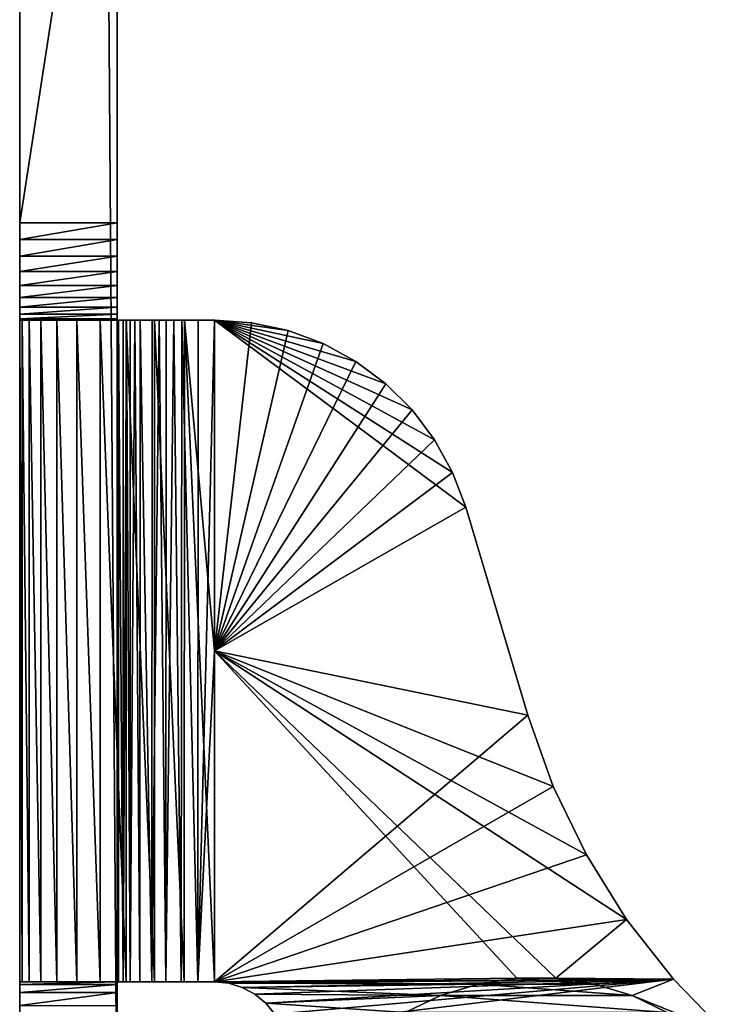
# Model space of a CAD drawing. Header units: inches. Extents: x -9.1 to 9.1, y 0 to 18.8.
# Tile 67 of 256: x -9.118 to -8.444, y 0.57 to 1.51. Entities that reach past the tile are written whole.
import ezdxf

# ---------------------------------------------------------------- set-up
doc = ezdxf.new("R2010")
doc.units = ezdxf.units.IN
doc.header["$LTSCALE"] = 65.185185
doc.header["$MEASUREMENT"] = 0
for name, color, linetype in [('10', 7, 'CONTINUOUS'), ('100', 7, 'CONTINUOUS'), ('112', 7, 'CONTINUOUS'), ('113', 7, 'CONTINUOUS'), ('122', 7, 'CONTINUOUS'), ('123', 7, 'CONTINUOUS'), ('159', 7, 'CONTINUOUS'), ('168', 7, 'CONTINUOUS'), ('21', 7, 'CONTINUOUS'), ('230', 7, 'CONTINUOUS'), ('234', 7, 'CONTINUOUS'), ('5', 7, 'CONTINUOUS'), ('70', 7, 'CONTINUOUS'), ('73', 7, 'CONTINUOUS'), ('76', 7, 'CONTINUOUS'), ('79', 7, 'CONTINUOUS'), ('87', 7, 'CONTINUOUS'), ('88', 7, 'CONTINUOUS'), ('96', 7, 'CONTINUOUS'), ('99', 7, 'CONTINUOUS')]:
    doc.layers.add(name, color=color, linetype=linetype)

msp = doc.modelspace()

# ---------------------------------------------------------------- linework, layer by layer
at = {"layer": '10', "color": 253, "linetype": 'Continuous', "true_color": 0xaab4c3}
for points in [[(-9.025, 0.40102, 5.14901), (-9.025, 13.64163, 0.06642), (-9.025, 0.4123, 6.01013), (-9.025, 0.40102, 5.14901)], [(-9.025, 0.4123, 6.01013), (-9.025, 13.64163, 0.06642), (-9.025, 0.44572, 6.02259), (-9.025, 0.4123, 6.01013)], [(-9.025, 0.44572, 6.02259), (-9.025, 13.64163, 0.06642), (-9.025, 0.47702, 6.03969), (-9.025, 0.44572, 6.02259)], [(-9.025, 0.47702, 6.03969), (-9.025, 13.64163, 0.06642), (-9.025, 0.50558, 6.06106), (-9.025, 0.47702, 6.03969)], [(-9.025, 0.50558, 6.06106), (-9.025, 13.64163, 0.06642), (-9.025, 0.5308, 6.08628), (-9.025, 0.50558, 6.06106)], [(-9.025, 0.5308, 6.08628), (-9.025, 13.64163, 0.06642), (-9.025, 0.55217, 6.11484), (-9.025, 0.5308, 6.08628)], [(-9.025, 0.55217, 6.11484), (-9.025, 13.64163, 0.06642), (-9.025, 0.56927, 6.14614), (-9.025, 0.55217, 6.11484)], [(-9.025, 0.56927, 6.14614), (-9.025, 13.64163, 0.06642), (-9.025, 0.58174, 6.17956), (-9.025, 0.56927, 6.14614)], [(-9.025, 0.58174, 6.17956), (-9.025, 13.64163, 0.06642), (-9.025, 0.58932, 6.21442), (-9.025, 0.58174, 6.17956)], [(-9.025, 0.58932, 6.21442), (-9.025, 13.64163, 0.06642), (-9.025, 0.59186, 6.25), (-9.025, 0.58932, 6.21442)], [(-9.025, 0.59186, 6.25), (-9.025, 13.64163, 0.06642), (-9.025, 0.59186, 6.439), (-9.025, 0.59186, 6.25)], [(-9.025, 0.59186, 6.439), (-9.025, 13.64163, 0.06642), (-9.025, 1.26983, 6.31246), (-9.025, 0.59186, 6.439)], [(-9.025, 1.26983, 6.31246), (-9.025, 13.64163, 0.06642), (-9.025, 1.28452, 6.30561), (-9.025, 1.26983, 6.31246)], [(-9.025, 1.28452, 6.30561), (-9.025, 13.64163, 0.06642), (-9.025, 1.30018, 6.30141), (-9.025, 1.28452, 6.30561)], [(-9.025, 1.30018, 6.30141), (-9.025, 13.64163, 0.06642), (-9.025, 1.31633, 6.3), (-9.025, 1.30018, 6.30141)], [(-9.025, 1.31633, 6.3), (-9.025, 13.64163, 0.06642), (-9.025, 1.92004, 6.3), (-9.025, 1.31633, 6.3)], [(-9.025, 1.25655, 6.32176), (-9.025, 0.59186, 6.439), (-9.025, 1.26983, 6.31246), (-9.025, 1.25655, 6.32176)], [(-9.025, 1.24509, 6.33322), (-9.025, 0.59186, 6.439), (-9.025, 1.25655, 6.32176), (-9.025, 1.24509, 6.33322)], [(-9.025, 1.23579, 6.3465), (-9.025, 0.59186, 6.439), (-9.025, 1.24509, 6.33322), (-9.025, 1.23579, 6.3465)], [(-9.025, 1.22894, 6.36119), (-9.025, 0.59186, 6.439), (-9.025, 1.23579, 6.3465), (-9.025, 1.22894, 6.36119)], [(-9.025, 1.22474, 6.37685), (-9.025, 0.59186, 6.439), (-9.025, 1.22894, 6.36119), (-9.025, 1.22474, 6.37685)], [(-9.025, 1.22333, 6.393), (-9.025, 0.59186, 6.439), (-9.025, 1.22474, 6.37685), (-9.025, 1.22333, 6.393)], [(-9.025, 1.22333, 6.439), (-9.025, 0.59186, 6.439), (-9.025, 1.22333, 6.393), (-9.025, 1.22333, 6.439)]]:
    msp.add_3dface(points, dxfattribs=at)
at = {"layer": '100', "color": 253, "linetype": 'Continuous', "true_color": 0xaab4c3}
for points in [[(-8.69226, 1.04473, 6.625), (-8.63313, 0.84633, 6.625), (-8.69226, 1.04473, 6.532), (-8.69226, 1.04473, 6.625)], [(-8.63313, 0.84633, 6.625), (-8.63313, 0.84633, 6.532), (-8.69226, 1.04473, 6.532), (-8.63313, 0.84633, 6.625)]]:
    msp.add_3dface(points, dxfattribs=at)
at = {"layer": '112', "color": 253, "linetype": 'Continuous', "true_color": 0xaab4c3}
for points in [[(-9.118, 0.59186, 6.439), (-9.025, 0.59186, 6.439), (-9.11571, 0.59186, 6.4681), (-9.118, 0.59186, 6.439)], [(-9.025, 0.59186, 6.439), (-9.1089, 0.59186, 6.49648), (-9.11571, 0.59186, 6.4681), (-9.025, 0.59186, 6.439)], [(-9.025, 0.59186, 6.439), (-9.09773, 0.59186, 6.52344), (-9.1089, 0.59186, 6.49648), (-9.025, 0.59186, 6.439)], [(-9.025, 0.59186, 6.439), (-9.08248, 0.59186, 6.54833), (-9.09773, 0.59186, 6.52344), (-9.025, 0.59186, 6.439)], [(-9.025, 0.59186, 6.439), (-9.06352, 0.59186, 6.57052), (-9.08248, 0.59186, 6.54833), (-9.025, 0.59186, 6.439)], [(-9.025, 0.59186, 6.439), (-9.04133, 0.59186, 6.58948), (-9.06352, 0.59186, 6.57052), (-9.025, 0.59186, 6.439)], [(-9.04133, 0.59186, 6.58948), (-9.025, 0.59186, 6.439), (-9.02359, 0.59186, 6.45515), (-9.04133, 0.59186, 6.58948)], [(-9.01644, 0.59186, 6.60473), (-9.04133, 0.59186, 6.58948), (-9.01939, 0.59186, 6.47081), (-9.01644, 0.59186, 6.60473)], [(-9.04133, 0.59186, 6.58948), (-9.02359, 0.59186, 6.45515), (-9.01939, 0.59186, 6.47081), (-9.04133, 0.59186, 6.58948)], [(-9.01644, 0.59186, 6.60473), (-9.01939, 0.59186, 6.47081), (-9.01254, 0.59186, 6.4855), (-9.01644, 0.59186, 6.60473)], [(-8.98948, 0.59186, 6.6159), (-9.01644, 0.59186, 6.60473), (-8.99178, 0.59186, 6.51024), (-8.98948, 0.59186, 6.6159)], [(-9.01644, 0.59186, 6.60473), (-9.01254, 0.59186, 6.4855), (-9.00324, 0.59186, 6.49878), (-9.01644, 0.59186, 6.60473)], [(-9.01644, 0.59186, 6.60473), (-9.00324, 0.59186, 6.49878), (-8.99178, 0.59186, 6.51024), (-9.01644, 0.59186, 6.60473)], [(-8.98948, 0.59186, 6.6159), (-8.99178, 0.59186, 6.51024), (-8.9785, 0.59186, 6.51954), (-8.98948, 0.59186, 6.6159)], [(-8.9611, 0.59186, 6.62271), (-8.98948, 0.59186, 6.6159), (-8.96381, 0.59186, 6.52639), (-8.9611, 0.59186, 6.62271)], [(-8.98948, 0.59186, 6.6159), (-8.9785, 0.59186, 6.51954), (-8.96381, 0.59186, 6.52639), (-8.98948, 0.59186, 6.6159)], [(-8.9611, 0.59186, 6.62271), (-8.96381, 0.59186, 6.52639), (-8.94815, 0.59186, 6.53059), (-8.9611, 0.59186, 6.62271)], [(-8.932, 0.59186, 6.625), (-8.9611, 0.59186, 6.62271), (-8.932, 0.59186, 6.532), (-8.932, 0.59186, 6.625)], [(-8.932, 0.59186, 6.532), (-8.9611, 0.59186, 6.62271), (-8.94815, 0.59186, 6.53059), (-8.932, 0.59186, 6.532)]]:
    msp.add_3dface(points, dxfattribs=at)
at = {"layer": '113', "color": 253, "linetype": 'Continuous', "true_color": 0xaab4c3}
for points in [[(-9.025, 1.22333, 6.439), (-9.118, 1.22333, 6.439), (-9.0412, 1.22333, 6.58957), (-9.025, 1.22333, 6.439)], [(-9.118, 1.22333, 6.439), (-9.11571, 1.22333, 6.46812), (-9.10888, 1.22333, 6.49653), (-9.118, 1.22333, 6.439)], [(-9.118, 1.22333, 6.439), (-9.10888, 1.22333, 6.49653), (-9.09769, 1.22333, 6.52352), (-9.118, 1.22333, 6.439)], [(-9.118, 1.22333, 6.439), (-9.09769, 1.22333, 6.52352), (-9.08241, 1.22333, 6.54842), (-9.118, 1.22333, 6.439)], [(-9.118, 1.22333, 6.439), (-9.08241, 1.22333, 6.54842), (-9.06342, 1.22333, 6.57062), (-9.118, 1.22333, 6.439)], [(-9.118, 1.22333, 6.439), (-9.06342, 1.22333, 6.57062), (-9.0412, 1.22333, 6.58957), (-9.118, 1.22333, 6.439)], [(-9.025, 1.22333, 6.439), (-9.0412, 1.22333, 6.58957), (-9.02464, 1.22333, 6.44713), (-9.025, 1.22333, 6.439)], [(-9.0412, 1.22333, 6.58957), (-9.01627, 1.22333, 6.60481), (-9.02464, 1.22333, 6.44713), (-9.0412, 1.22333, 6.58957)], [(-9.01627, 1.22333, 6.60481), (-9.02357, 1.22333, 6.45522), (-9.02464, 1.22333, 6.44713), (-9.01627, 1.22333, 6.60481)], [(-9.01627, 1.22333, 6.60481), (-9.01935, 1.22333, 6.47093), (-9.02357, 1.22333, 6.45522), (-9.01627, 1.22333, 6.60481)], [(-9.01627, 1.22333, 6.60481), (-9.01621, 1.22333, 6.47846), (-9.01935, 1.22333, 6.47093), (-9.01627, 1.22333, 6.60481)], [(-9.01627, 1.22333, 6.60481), (-8.98927, 1.22333, 6.61596), (-9.01621, 1.22333, 6.47846), (-9.01627, 1.22333, 6.60481)], [(-8.98927, 1.22333, 6.61596), (-9.01244, 1.22333, 6.48568), (-9.01621, 1.22333, 6.47846), (-8.98927, 1.22333, 6.61596)], [(-8.98927, 1.22333, 6.61596), (-9.00805, 1.22333, 6.49254), (-9.01244, 1.22333, 6.48568), (-8.98927, 1.22333, 6.61596)], [(-8.98927, 1.22333, 6.61596), (-9.00306, 1.22333, 6.49899), (-9.00805, 1.22333, 6.49254), (-8.98927, 1.22333, 6.61596)], [(-8.98927, 1.22333, 6.61596), (-8.99152, 1.22333, 6.51046), (-9.00306, 1.22333, 6.49899), (-8.98927, 1.22333, 6.61596)], [(-8.98927, 1.22333, 6.61596), (-8.98503, 1.22333, 6.5154), (-8.99152, 1.22333, 6.51046), (-8.98927, 1.22333, 6.61596)], [(-8.98927, 1.22333, 6.61596), (-8.96085, 1.22333, 6.62275), (-8.98503, 1.22333, 6.5154), (-8.98927, 1.22333, 6.61596)], [(-8.96085, 1.22333, 6.62275), (-8.97814, 1.22333, 6.51974), (-8.98503, 1.22333, 6.5154), (-8.96085, 1.22333, 6.62275)], [(-8.96085, 1.22333, 6.62275), (-8.97089, 1.22333, 6.52348), (-8.97814, 1.22333, 6.51974), (-8.96085, 1.22333, 6.62275)], [(-8.96085, 1.22333, 6.62275), (-8.96333, 1.22333, 6.52656), (-8.97089, 1.22333, 6.52348), (-8.96085, 1.22333, 6.62275)], [(-8.96085, 1.22333, 6.62275), (-8.94771, 1.22333, 6.53066), (-8.96333, 1.22333, 6.52656), (-8.96085, 1.22333, 6.62275)], [(-8.96085, 1.22333, 6.62275), (-8.932, 1.22335, 6.625), (-8.94771, 1.22333, 6.53066), (-8.96085, 1.22333, 6.62275)], [(-8.94771, 1.22333, 6.53066), (-8.932, 1.22335, 6.625), (-8.93184, 1.22333, 6.5785), (-8.94771, 1.22333, 6.53066)], [(-8.932, 1.22335, 6.532), (-8.94771, 1.22333, 6.53066), (-8.93184, 1.22333, 6.5785), (-8.932, 1.22335, 6.532)]]:
    msp.add_3dface(points, dxfattribs=at)
at = {"layer": '122', "color": 253, "linetype": 'Continuous', "true_color": 0xaab4c3}
for points in [[(-8.932, 1.22335, 6.625), (-8.89664, 1.22084, 6.625), (-8.93184, 1.22333, 6.5785), (-8.932, 1.22335, 6.625)], [(-8.932, 1.22335, 6.532), (-8.89664, 1.22084, 6.625), (-8.89664, 1.22084, 6.532), (-8.932, 1.22335, 6.532)], [(-8.89664, 1.22084, 6.625), (-8.932, 1.22335, 6.532), (-8.93184, 1.22333, 6.5785), (-8.89664, 1.22084, 6.625)], [(-8.89664, 1.22084, 6.625), (-8.86186, 1.21333, 6.625), (-8.89664, 1.22084, 6.532), (-8.89664, 1.22084, 6.625)], [(-8.86186, 1.21333, 6.625), (-8.86186, 1.21333, 6.532), (-8.89664, 1.22084, 6.532), (-8.86186, 1.21333, 6.625)], [(-8.86186, 1.21333, 6.625), (-8.82848, 1.20096, 6.625), (-8.86186, 1.21333, 6.532), (-8.86186, 1.21333, 6.625)], [(-8.82848, 1.20096, 6.625), (-8.82848, 1.20096, 6.532), (-8.86186, 1.21333, 6.532), (-8.82848, 1.20096, 6.625)], [(-8.82848, 1.20096, 6.625), (-8.79721, 1.18398, 6.625), (-8.82848, 1.20096, 6.532), (-8.82848, 1.20096, 6.625)], [(-8.79721, 1.18398, 6.625), (-8.79721, 1.18398, 6.532), (-8.82848, 1.20096, 6.532), (-8.79721, 1.18398, 6.625)], [(-8.79721, 1.18398, 6.625), (-8.76866, 1.16273, 6.625), (-8.79721, 1.18398, 6.532), (-8.79721, 1.18398, 6.625)], [(-8.76866, 1.16273, 6.625), (-8.76866, 1.16273, 6.532), (-8.79721, 1.18398, 6.532), (-8.76866, 1.16273, 6.625)], [(-8.76866, 1.16273, 6.625), (-8.74342, 1.13764, 6.625), (-8.76866, 1.16273, 6.532), (-8.76866, 1.16273, 6.625)], [(-8.74342, 1.13764, 6.625), (-8.74342, 1.13764, 6.532), (-8.76866, 1.16273, 6.532), (-8.74342, 1.13764, 6.625)], [(-8.74342, 1.13764, 6.625), (-8.722, 1.10921, 6.625), (-8.74342, 1.13764, 6.532), (-8.74342, 1.13764, 6.625)], [(-8.722, 1.10921, 6.625), (-8.722, 1.10921, 6.532), (-8.74342, 1.13764, 6.532), (-8.722, 1.10921, 6.625)], [(-8.722, 1.10921, 6.625), (-8.70483, 1.07803, 6.625), (-8.722, 1.10921, 6.532), (-8.722, 1.10921, 6.625)], [(-8.70483, 1.07803, 6.625), (-8.70483, 1.07803, 6.532), (-8.722, 1.10921, 6.532), (-8.70483, 1.07803, 6.625)], [(-8.70483, 1.07803, 6.625), (-8.69226, 1.04473, 6.625), (-8.70483, 1.07803, 6.532), (-8.70483, 1.07803, 6.625)], [(-8.69226, 1.04473, 6.625), (-8.69226, 1.04473, 6.532), (-8.70483, 1.07803, 6.532), (-8.69226, 1.04473, 6.625)]]:
    msp.add_3dface(points, dxfattribs=at)
at = {"layer": '123', "color": 253, "linetype": 'Continuous', "true_color": 0xaab4c3}
for points in [[(-9.118, 0.59186, 6.25), (-9.118, 0.58932, 6.21442), (-9.025, 0.59186, 6.25), (-9.118, 0.59186, 6.25)], [(-9.118, 0.58932, 6.21442), (-9.025, 0.58932, 6.21442), (-9.025, 0.59186, 6.25), (-9.118, 0.58932, 6.21442)], [(-9.118, 0.58932, 6.21442), (-9.118, 0.58174, 6.17956), (-9.025, 0.58932, 6.21442), (-9.118, 0.58932, 6.21442)], [(-9.118, 0.58174, 6.17956), (-9.025, 0.58174, 6.17956), (-9.025, 0.58932, 6.21442), (-9.118, 0.58174, 6.17956)], [(-9.118, 0.58174, 6.17956), (-9.118, 0.56927, 6.14614), (-9.025, 0.58174, 6.17956), (-9.118, 0.58174, 6.17956)], [(-9.118, 0.56927, 6.14614), (-9.025, 0.56927, 6.14614), (-9.025, 0.58174, 6.17956), (-9.118, 0.56927, 6.14614)]]:
    msp.add_3dface(points, dxfattribs=at)
at = {"layer": '159', "color": 253, "linetype": 'Continuous', "true_color": 0xaab4c3}
for points in [[(-9.118, 1.92004, 6.3), (-9.118, 1.31633, 6.3), (-9.025, 1.92004, 6.3), (-9.118, 1.92004, 6.3)], [(-9.118, 1.31633, 6.3), (-9.025, 1.31633, 6.3), (-9.025, 1.92004, 6.3), (-9.118, 1.31633, 6.3)]]:
    msp.add_3dface(points, dxfattribs=at)
at = {"layer": '168', "color": 253, "linetype": 'Continuous', "true_color": 0xaab4c3}
for points in [[(-9.118, 1.31633, 6.3), (-9.118, 1.30018, 6.30141), (-9.025, 1.31633, 6.3), (-9.118, 1.31633, 6.3)], [(-9.118, 1.30018, 6.30141), (-9.025, 1.30018, 6.30141), (-9.025, 1.31633, 6.3), (-9.118, 1.30018, 6.30141)], [(-9.118, 1.30018, 6.30141), (-9.118, 1.28452, 6.30561), (-9.025, 1.30018, 6.30141), (-9.118, 1.30018, 6.30141)], [(-9.118, 1.28452, 6.30561), (-9.025, 1.28452, 6.30561), (-9.025, 1.30018, 6.30141), (-9.118, 1.28452, 6.30561)], [(-9.118, 1.28452, 6.30561), (-9.118, 1.26983, 6.31246), (-9.025, 1.28452, 6.30561), (-9.118, 1.28452, 6.30561)], [(-9.118, 1.26983, 6.31246), (-9.025, 1.26983, 6.31246), (-9.025, 1.28452, 6.30561), (-9.118, 1.26983, 6.31246)], [(-9.118, 1.26983, 6.31246), (-9.118, 1.25655, 6.32176), (-9.025, 1.26983, 6.31246), (-9.118, 1.26983, 6.31246)], [(-9.118, 1.25655, 6.32176), (-9.025, 1.25655, 6.32176), (-9.025, 1.26983, 6.31246), (-9.118, 1.25655, 6.32176)], [(-9.118, 1.25655, 6.32176), (-9.118, 1.24509, 6.33322), (-9.025, 1.25655, 6.32176), (-9.118, 1.25655, 6.32176)], [(-9.118, 1.24509, 6.33322), (-9.025, 1.24509, 6.33322), (-9.025, 1.25655, 6.32176), (-9.118, 1.24509, 6.33322)], [(-9.118, 1.24509, 6.33322), (-9.118, 1.23579, 6.3465), (-9.025, 1.24509, 6.33322), (-9.118, 1.24509, 6.33322)], [(-9.118, 1.23579, 6.3465), (-9.025, 1.23579, 6.3465), (-9.025, 1.24509, 6.33322), (-9.118, 1.23579, 6.3465)], [(-9.118, 1.23579, 6.3465), (-9.118, 1.22894, 6.36119), (-9.025, 1.23579, 6.3465), (-9.118, 1.23579, 6.3465)], [(-9.118, 1.22894, 6.36119), (-9.025, 1.22894, 6.36119), (-9.025, 1.23579, 6.3465), (-9.118, 1.22894, 6.36119)], [(-9.118, 1.22894, 6.36119), (-9.118, 1.22474, 6.37685), (-9.025, 1.22894, 6.36119), (-9.118, 1.22894, 6.36119)], [(-9.118, 1.22474, 6.37685), (-9.025, 1.22474, 6.37685), (-9.025, 1.22894, 6.36119), (-9.118, 1.22474, 6.37685)], [(-9.118, 1.22474, 6.37685), (-9.118, 1.22333, 6.393), (-9.025, 1.22474, 6.37685), (-9.118, 1.22474, 6.37685)], [(-9.118, 1.22333, 6.393), (-9.025, 1.22333, 6.393), (-9.025, 1.22474, 6.37685), (-9.118, 1.22333, 6.393)]]:
    msp.add_3dface(points, dxfattribs=at)
at = {"layer": '21', "color": 253, "linetype": 'Continuous', "true_color": 0xaab4c3}
for points in [[(-9.118, 0.40102, 5.14901), (-9.118, 13.64163, 0.06642), (-9.025, 0.40102, 5.14901), (-9.118, 0.40102, 5.14901)], [(-9.118, 13.64163, 0.06642), (-9.025, 13.64163, 0.06642), (-9.025, 0.40102, 5.14901), (-9.118, 13.64163, 0.06642)]]:
    msp.add_3dface(points, dxfattribs=at)
at = {"layer": '230', "color": 252, "linetype": 'Continuous', "true_color": 0x969696}
for points in [[(-8.64368, 0.5953, 6.407), (-8.56937, 0.58973, 6.407), (-8.68063, 0.58973, 6.407), (-8.64368, 0.5953, 6.407)], [(-8.60632, 0.5953, 6.407), (-8.56937, 0.58973, 6.407), (-8.64368, 0.5953, 6.407), (-8.60632, 0.5953, 6.407)], [(-8.68063, 0.58973, 6.407), (-8.53366, 0.57872, 6.407), (-8.71634, 0.57872, 6.407), (-8.68063, 0.58973, 6.407)], [(-8.56937, 0.58973, 6.407), (-8.53366, 0.57872, 6.407), (-8.68063, 0.58973, 6.407), (-8.56937, 0.58973, 6.407)], [(-8.71634, 0.57872, 6.407), (-8.5, 0.56251, 6.407), (-8.75, 0.56251, 6.407), (-8.71634, 0.57872, 6.407)], [(-8.53366, 0.57872, 6.407), (-8.5, 0.56251, 6.407), (-8.71634, 0.57872, 6.407), (-8.53366, 0.57872, 6.407)]]:
    msp.add_3dface(points, dxfattribs=at)
at = {"layer": '234', "color": 252, "linetype": 'Continuous', "true_color": 0x969696}
for points in [[(-8.68063, 0.58973, 6.532), (-8.64368, 0.5953, 6.532), (-8.68063, 0.58973, 6.407), (-8.68063, 0.58973, 6.532)], [(-8.64368, 0.5953, 6.532), (-8.64368, 0.5953, 6.407), (-8.68063, 0.58973, 6.407), (-8.64368, 0.5953, 6.532)], [(-8.64368, 0.5953, 6.532), (-8.60632, 0.5953, 6.532), (-8.64368, 0.5953, 6.407), (-8.64368, 0.5953, 6.532)], [(-8.60632, 0.5953, 6.532), (-8.60632, 0.5953, 6.407), (-8.64368, 0.5953, 6.407), (-8.60632, 0.5953, 6.532)], [(-8.60632, 0.5953, 6.532), (-8.56937, 0.58973, 6.532), (-8.60632, 0.5953, 6.407), (-8.60632, 0.5953, 6.532)], [(-8.56937, 0.58973, 6.532), (-8.56937, 0.58973, 6.407), (-8.60632, 0.5953, 6.407), (-8.56937, 0.58973, 6.532)], [(-8.71633, 0.57872, 6.532), (-8.68063, 0.58973, 6.407), (-8.71634, 0.57872, 6.407), (-8.71633, 0.57872, 6.532)], [(-8.71633, 0.57872, 6.532), (-8.68063, 0.58973, 6.532), (-8.68063, 0.58973, 6.407), (-8.71633, 0.57872, 6.532)], [(-8.56937, 0.58973, 6.532), (-8.53367, 0.57872, 6.532), (-8.56937, 0.58973, 6.407), (-8.56937, 0.58973, 6.532)], [(-8.53367, 0.57872, 6.532), (-8.53366, 0.57872, 6.407), (-8.56937, 0.58973, 6.407), (-8.53367, 0.57872, 6.532)], [(-8.75, 0.56251, 6.532), (-8.71633, 0.57872, 6.532), (-8.71634, 0.57872, 6.407), (-8.75, 0.56251, 6.532)], [(-8.75, 0.56251, 6.532), (-8.71634, 0.57872, 6.407), (-8.75, 0.56251, 6.407), (-8.75, 0.56251, 6.532)], [(-8.53367, 0.57872, 6.532), (-8.5, 0.56251, 6.532), (-8.53366, 0.57872, 6.407), (-8.53367, 0.57872, 6.532)], [(-8.5, 0.56251, 6.532), (-8.5, 0.56251, 6.407), (-8.53366, 0.57872, 6.407), (-8.5, 0.56251, 6.532)]]:
    msp.add_3dface(points, dxfattribs=at)
at = {"layer": '5', "color": 253, "linetype": 'Continuous', "true_color": 0xaab4c3}
for points in [[(-9.118, 0.40102, 5.14901), (-9.118, 12.08755, 6.12979), (-9.118, 13.64163, 0.06642), (-9.118, 0.40102, 5.14901)], [(-9.118, 11.9593, 6.12511), (-9.118, 12.08755, 6.12979), (-9.118, 0.40102, 5.14901), (-9.118, 11.9593, 6.12511)], [(-9.118, 11.83121, 6.13309), (-9.118, 11.9593, 6.12511), (-9.118, 0.40102, 5.14901), (-9.118, 11.83121, 6.13309)], [(-9.118, 11.70453, 6.15366), (-9.118, 11.83121, 6.13309), (-9.118, 0.40102, 5.14901), (-9.118, 11.70453, 6.15366)], [(-9.118, 11.5805, 6.18662), (-9.118, 11.70453, 6.15366), (-9.118, 0.40102, 5.14901), (-9.118, 11.5805, 6.18662)], [(-9.118, 11.46032, 6.23165), (-9.118, 11.5805, 6.18662), (-9.118, 0.40102, 5.14901), (-9.118, 11.46032, 6.23165)], [(-9.118, 11.34517, 6.28832), (-9.118, 11.46032, 6.23165), (-9.118, 0.40102, 5.14901), (-9.118, 11.34517, 6.28832)], [(-9.118, 11.33086, 6.29475), (-9.118, 11.34517, 6.28832), (-9.118, 0.40102, 5.14901), (-9.118, 11.33086, 6.29475)], [(-9.118, 11.31567, 6.29868), (-9.118, 11.33086, 6.29475), (-9.118, 0.40102, 5.14901), (-9.118, 11.31567, 6.29868)], [(-9.118, 11.30004, 6.3), (-9.118, 11.31567, 6.29868), (-9.118, 0.40102, 5.14901), (-9.118, 11.30004, 6.3)], [(-9.118, 10.92564, 6.3), (-9.118, 11.30004, 6.3), (-9.118, 0.40102, 5.14901), (-9.118, 10.92564, 6.3)], [(-9.118, 10.90949, 6.30141), (-9.118, 10.92564, 6.3), (-9.118, 0.40102, 5.14901), (-9.118, 10.90949, 6.30141)], [(-9.118, 10.89383, 6.30561), (-9.118, 10.90949, 6.30141), (-9.118, 0.40102, 5.14901), (-9.118, 10.89383, 6.30561)], [(-9.118, 10.87914, 6.31246), (-9.118, 10.89383, 6.30561), (-9.118, 0.40102, 5.14901), (-9.118, 10.87914, 6.31246)], [(-9.118, 10.86586, 6.32176), (-9.118, 10.87914, 6.31246), (-9.118, 0.40102, 5.14901), (-9.118, 10.86586, 6.32176)], [(-9.118, 10.8544, 6.33322), (-9.118, 10.86586, 6.32176), (-9.118, 0.40102, 5.14901), (-9.118, 10.8544, 6.33322)], [(-9.118, 10.8451, 6.3465), (-9.118, 10.8544, 6.33322), (-9.118, 0.40102, 5.14901), (-9.118, 10.8451, 6.3465)], [(-9.118, 10.83825, 6.36119), (-9.118, 10.8451, 6.3465), (-9.118, 0.40102, 5.14901), (-9.118, 10.83825, 6.36119)], [(-9.118, 10.83405, 6.37685), (-9.118, 10.83825, 6.36119), (-9.118, 0.40102, 5.14901), (-9.118, 10.83405, 6.37685)], [(-9.118, 10.83264, 6.393), (-9.118, 10.83405, 6.37685), (-9.118, 0.40102, 5.14901), (-9.118, 10.83264, 6.393)], [(-9.118, 10.83264, 6.439), (-9.118, 10.83264, 6.393), (-9.118, 0.40102, 5.14901), (-9.118, 10.83264, 6.439)], [(-9.118, 6.74079, 6.13309), (-9.118, 10.83264, 6.439), (-9.118, 0.40102, 5.14901), (-9.118, 6.74079, 6.13309)], [(-9.118, 6.6127, 6.12511), (-9.118, 6.74079, 6.13309), (-9.118, 0.40102, 5.14901), (-9.118, 6.6127, 6.12511)], [(-9.118, 6.48445, 6.12979), (-9.118, 6.6127, 6.12511), (-9.118, 0.40102, 5.14901), (-9.118, 6.48445, 6.12979)], [(-9.118, 6.35729, 6.14711), (-9.118, 6.48445, 6.12979), (-9.118, 0.40102, 5.14901), (-9.118, 6.35729, 6.14711)], [(-9.118, 6.23245, 6.17687), (-9.118, 6.35729, 6.14711), (-9.118, 0.40102, 5.14901), (-9.118, 6.23245, 6.17687)], [(-9.118, 6.11116, 6.2188), (-9.118, 6.23245, 6.17687), (-9.118, 0.40102, 5.14901), (-9.118, 6.11116, 6.2188)], [(-9.118, 5.99459, 6.27248), (-9.118, 6.11116, 6.2188), (-9.118, 0.40102, 5.14901), (-9.118, 5.99459, 6.27248)], [(-9.118, 5.88388, 6.3374), (-9.118, 5.99459, 6.27248), (-9.118, 0.40102, 5.14901), (-9.118, 5.88388, 6.3374)], [(-9.118, 5.78011, 6.41291), (-9.118, 5.88388, 6.3374), (-9.118, 0.40102, 5.14901), (-9.118, 5.78011, 6.41291)], [(-9.118, 5.68429, 6.4983), (-9.118, 5.78011, 6.41291), (-9.118, 0.40102, 5.14901), (-9.118, 5.68429, 6.4983)], [(-9.118, 5.67025, 6.50964), (-9.118, 5.68429, 6.4983), (-9.118, 0.40102, 5.14901), (-9.118, 5.67025, 6.50964)], [(-9.118, 5.6543, 6.51807), (-9.118, 5.67025, 6.50964), (-9.118, 0.40102, 5.14901), (-9.118, 5.6543, 6.51807)], [(-9.118, 5.63703, 6.52325), (-9.118, 5.6543, 6.51807), (-9.118, 0.40102, 5.14901), (-9.118, 5.63703, 6.52325)], [(-9.118, 5.61907, 6.525), (-9.118, 5.63703, 6.52325), (-9.118, 0.40102, 5.14901), (-9.118, 5.61907, 6.525)], [(-9.118, 3.08084, 6.2188), (-9.118, 5.61907, 6.525), (-9.118, 0.40102, 5.14901), (-9.118, 3.08084, 6.2188)], [(-9.118, 2.95955, 6.17687), (-9.118, 3.08084, 6.2188), (-9.118, 0.40102, 5.14901), (-9.118, 2.95955, 6.17687)], [(-9.118, 2.83471, 6.14711), (-9.118, 2.95955, 6.17687), (-9.118, 0.40102, 5.14901), (-9.118, 2.83471, 6.14711)], [(-9.118, 2.70755, 6.12979), (-9.118, 2.83471, 6.14711), (-9.118, 0.40102, 5.14901), (-9.118, 2.70755, 6.12979)], [(-9.118, 2.5793, 6.12511), (-9.118, 2.70755, 6.12979), (-9.118, 0.40102, 5.14901), (-9.118, 2.5793, 6.12511)], [(-9.118, 2.45121, 6.13309), (-9.118, 2.5793, 6.12511), (-9.118, 0.40102, 5.14901), (-9.118, 2.45121, 6.13309)], [(-9.118, 2.32453, 6.15366), (-9.118, 2.45121, 6.13309), (-9.118, 0.40102, 5.14901), (-9.118, 2.32453, 6.15366)], [(-9.118, 2.2005, 6.18662), (-9.118, 2.32453, 6.15366), (-9.118, 0.40102, 5.14901), (-9.118, 2.2005, 6.18662)], [(-9.118, 2.08032, 6.23165), (-9.118, 2.2005, 6.18662), (-9.118, 0.40102, 5.14901), (-9.118, 2.08032, 6.23165)], [(-9.118, 1.96517, 6.28832), (-9.118, 2.08032, 6.23165), (-9.118, 0.40102, 5.14901), (-9.118, 1.96517, 6.28832)], [(-9.118, 1.95086, 6.29475), (-9.118, 1.96517, 6.28832), (-9.118, 0.40102, 5.14901), (-9.118, 1.95086, 6.29475)], [(-9.118, 1.93567, 6.29868), (-9.118, 1.95086, 6.29475), (-9.118, 0.40102, 5.14901), (-9.118, 1.93567, 6.29868)], [(-9.118, 1.92004, 6.3), (-9.118, 1.93567, 6.29868), (-9.118, 0.40102, 5.14901), (-9.118, 1.92004, 6.3)], [(-9.118, 1.31633, 6.3), (-9.118, 1.92004, 6.3), (-9.118, 0.40102, 5.14901), (-9.118, 1.31633, 6.3)], [(-9.118, 1.30018, 6.30141), (-9.118, 1.31633, 6.3), (-9.118, 0.40102, 5.14901), (-9.118, 1.30018, 6.30141)], [(-9.118, 1.28452, 6.30561), (-9.118, 1.30018, 6.30141), (-9.118, 0.40102, 5.14901), (-9.118, 1.28452, 6.30561)], [(-9.118, 1.26983, 6.31246), (-9.118, 1.28452, 6.30561), (-9.118, 0.40102, 5.14901), (-9.118, 1.26983, 6.31246)], [(-9.118, 1.25655, 6.32176), (-9.118, 1.26983, 6.31246), (-9.118, 0.40102, 5.14901), (-9.118, 1.25655, 6.32176)], [(-9.118, 1.24509, 6.33322), (-9.118, 1.25655, 6.32176), (-9.118, 0.40102, 5.14901), (-9.118, 1.24509, 6.33322)], [(-9.118, 1.23579, 6.3465), (-9.118, 1.24509, 6.33322), (-9.118, 0.40102, 5.14901), (-9.118, 1.23579, 6.3465)], [(-9.118, 1.22894, 6.36119), (-9.118, 1.23579, 6.3465), (-9.118, 0.40102, 5.14901), (-9.118, 1.22894, 6.36119)], [(-9.118, 1.22474, 6.37685), (-9.118, 1.22894, 6.36119), (-9.118, 0.40102, 5.14901), (-9.118, 1.22474, 6.37685)], [(-9.118, 1.22333, 6.393), (-9.118, 1.22474, 6.37685), (-9.118, 0.40102, 5.14901), (-9.118, 1.22333, 6.393)], [(-9.118, 1.22333, 6.439), (-9.118, 1.22333, 6.393), (-9.118, 0.40102, 5.14901), (-9.118, 1.22333, 6.439)], [(-9.118, 0.59186, 6.439), (-9.118, 1.22333, 6.439), (-9.118, 0.59186, 6.25), (-9.118, 0.59186, 6.439)], [(-9.118, 0.59186, 6.25), (-9.118, 1.22333, 6.439), (-9.118, 0.58932, 6.21442), (-9.118, 0.59186, 6.25)], [(-9.118, 0.58932, 6.21442), (-9.118, 1.22333, 6.439), (-9.118, 0.40102, 5.14901), (-9.118, 0.58932, 6.21442)], [(-9.118, 0.58174, 6.17956), (-9.118, 0.58932, 6.21442), (-9.118, 0.40102, 5.14901), (-9.118, 0.58174, 6.17956)], [(-9.118, 0.56927, 6.14614), (-9.118, 0.58174, 6.17956), (-9.118, 0.40102, 5.14901), (-9.118, 0.56927, 6.14614)]]:
    msp.add_3dface(points, dxfattribs=at)
at = {"layer": '70', "color": 253, "linetype": 'Continuous', "true_color": 0xaab4c3}
for points in [[(-8.932, 1.22335, 6.625), (-8.932, 0.90761, 6.625), (-8.89664, 1.22084, 6.625), (-8.932, 1.22335, 6.625)], [(-8.89664, 1.22084, 6.625), (-8.932, 0.90761, 6.625), (-8.86186, 1.21333, 6.625), (-8.89664, 1.22084, 6.625)], [(-8.86186, 1.21333, 6.625), (-8.932, 0.90761, 6.625), (-8.82848, 1.20096, 6.625), (-8.86186, 1.21333, 6.625)], [(-8.82848, 1.20096, 6.625), (-8.932, 0.90761, 6.625), (-8.79721, 1.18398, 6.625), (-8.82848, 1.20096, 6.625)], [(-8.79721, 1.18398, 6.625), (-8.932, 0.90761, 6.625), (-8.76866, 1.16273, 6.625), (-8.79721, 1.18398, 6.625)], [(-8.76866, 1.16273, 6.625), (-8.932, 0.90761, 6.625), (-8.74342, 1.13764, 6.625), (-8.76866, 1.16273, 6.625)], [(-8.74342, 1.13764, 6.625), (-8.932, 0.90761, 6.625), (-8.722, 1.10921, 6.625), (-8.74342, 1.13764, 6.625)], [(-8.722, 1.10921, 6.625), (-8.932, 0.90761, 6.625), (-8.70483, 1.07803, 6.625), (-8.722, 1.10921, 6.625)], [(-8.932, 0.90761, 6.625), (-8.69226, 1.04473, 6.625), (-8.70483, 1.07803, 6.625), (-8.932, 0.90761, 6.625)], [(-8.63313, 0.84633, 6.625), (-8.69226, 1.04473, 6.625), (-8.932, 0.90761, 6.625), (-8.63313, 0.84633, 6.625)], [(-8.932, 0.59186, 6.625), (-8.63313, 0.84633, 6.625), (-8.932, 0.90761, 6.625), (-8.932, 0.59186, 6.625)], [(-8.60875, 0.77814, 6.625), (-8.63313, 0.84633, 6.625), (-8.932, 0.59186, 6.625), (-8.60875, 0.77814, 6.625)], [(-8.57722, 0.71296, 6.625), (-8.60875, 0.77814, 6.625), (-8.932, 0.59186, 6.625), (-8.57722, 0.71296, 6.625)], [(-8.53889, 0.65151, 6.625), (-8.57722, 0.71296, 6.625), (-8.932, 0.59186, 6.625), (-8.53889, 0.65151, 6.625)], [(-8.4942, 0.59453, 6.625), (-8.53889, 0.65151, 6.625), (-8.932, 0.59186, 6.625), (-8.4942, 0.59453, 6.625)], [(-8.91853, 0.59053, 6.625), (-8.4942, 0.59453, 6.625), (-8.932, 0.59186, 6.625), (-8.91853, 0.59053, 6.625)], [(-8.90559, 0.58659, 6.625), (-8.4942, 0.59453, 6.625), (-8.91853, 0.59053, 6.625), (-8.90559, 0.58659, 6.625)], [(-8.89366, 0.58019, 6.625), (-8.4942, 0.59453, 6.625), (-8.90559, 0.58659, 6.625), (-8.89366, 0.58019, 6.625)], [(-8.88323, 0.57159, 6.625), (-8.4942, 0.59453, 6.625), (-8.89366, 0.58019, 6.625), (-8.88323, 0.57159, 6.625)], [(-8.87467, 0.5611, 6.625), (-8.4942, 0.59453, 6.625), (-8.88323, 0.57159, 6.625), (-8.87467, 0.5611, 6.625)], [(-8.86834, 0.54915, 6.625), (-8.4942, 0.59453, 6.625), (-8.87467, 0.5611, 6.625), (-8.86834, 0.54915, 6.625)], [(-8.44367, 0.54266, 6.625), (-8.4942, 0.59453, 6.625), (-8.86834, 0.54915, 6.625), (-8.44367, 0.54266, 6.625)]]:
    msp.add_3dface(points, dxfattribs=at)
at = {"layer": '73', "color": 253, "linetype": 'Continuous', "true_color": 0xaab4c3}
for points in [[(-9.118, 1.22333, 6.439), (-9.118, 0.59186, 6.439), (-9.11571, 0.59186, 6.4681), (-9.118, 1.22333, 6.439)], [(-9.11571, 1.22333, 6.46812), (-9.118, 1.22333, 6.439), (-9.11571, 0.59186, 6.4681), (-9.11571, 1.22333, 6.46812)], [(-9.10888, 1.22333, 6.49653), (-9.11571, 1.22333, 6.46812), (-9.1089, 0.59186, 6.49648), (-9.10888, 1.22333, 6.49653)], [(-9.1089, 0.59186, 6.49648), (-9.11571, 1.22333, 6.46812), (-9.11571, 0.59186, 6.4681), (-9.1089, 0.59186, 6.49648)], [(-9.09773, 0.59186, 6.52344), (-9.10888, 1.22333, 6.49653), (-9.1089, 0.59186, 6.49648), (-9.09773, 0.59186, 6.52344)], [(-9.09769, 1.22333, 6.52352), (-9.10888, 1.22333, 6.49653), (-9.09773, 0.59186, 6.52344), (-9.09769, 1.22333, 6.52352)], [(-9.08248, 0.59186, 6.54833), (-9.09769, 1.22333, 6.52352), (-9.09773, 0.59186, 6.52344), (-9.08248, 0.59186, 6.54833)], [(-9.08241, 1.22333, 6.54842), (-9.09769, 1.22333, 6.52352), (-9.08248, 0.59186, 6.54833), (-9.08241, 1.22333, 6.54842)], [(-9.06352, 0.59186, 6.57052), (-9.08241, 1.22333, 6.54842), (-9.08248, 0.59186, 6.54833), (-9.06352, 0.59186, 6.57052)], [(-9.06342, 1.22333, 6.57062), (-9.08241, 1.22333, 6.54842), (-9.06352, 0.59186, 6.57052), (-9.06342, 1.22333, 6.57062)], [(-9.04133, 0.59186, 6.58948), (-9.06342, 1.22333, 6.57062), (-9.06352, 0.59186, 6.57052), (-9.04133, 0.59186, 6.58948)], [(-9.0412, 1.22333, 6.58957), (-9.06342, 1.22333, 6.57062), (-9.04133, 0.59186, 6.58948), (-9.0412, 1.22333, 6.58957)], [(-9.01644, 0.59186, 6.60473), (-9.0412, 1.22333, 6.58957), (-9.04133, 0.59186, 6.58948), (-9.01644, 0.59186, 6.60473)], [(-9.01627, 1.22333, 6.60481), (-9.0412, 1.22333, 6.58957), (-9.01644, 0.59186, 6.60473), (-9.01627, 1.22333, 6.60481)], [(-8.98948, 0.59186, 6.6159), (-9.01627, 1.22333, 6.60481), (-9.01644, 0.59186, 6.60473), (-8.98948, 0.59186, 6.6159)], [(-8.98927, 1.22333, 6.61596), (-9.01627, 1.22333, 6.60481), (-8.98948, 0.59186, 6.6159), (-8.98927, 1.22333, 6.61596)], [(-8.9611, 0.59186, 6.62271), (-8.98927, 1.22333, 6.61596), (-8.98948, 0.59186, 6.6159), (-8.9611, 0.59186, 6.62271)], [(-8.96085, 1.22333, 6.62275), (-8.98927, 1.22333, 6.61596), (-8.9611, 0.59186, 6.62271), (-8.96085, 1.22333, 6.62275)], [(-8.932, 0.59186, 6.625), (-8.96085, 1.22333, 6.62275), (-8.9611, 0.59186, 6.62271), (-8.932, 0.59186, 6.625)], [(-8.932, 0.90761, 6.625), (-8.932, 1.22335, 6.625), (-8.96085, 1.22333, 6.62275), (-8.932, 0.90761, 6.625)], [(-8.932, 0.59186, 6.625), (-8.932, 0.90761, 6.625), (-8.96085, 1.22333, 6.62275), (-8.932, 0.59186, 6.625)]]:
    msp.add_3dface(points, dxfattribs=at)
at = {"layer": '76', "color": 253, "linetype": 'Continuous', "true_color": 0xaab4c3}
for points in [[(-8.932, 0.90761, 6.532), (-8.932, 1.22335, 6.532), (-8.69226, 1.04473, 6.532), (-8.932, 0.90761, 6.532)], [(-8.69226, 1.04473, 6.532), (-8.932, 1.22335, 6.532), (-8.70483, 1.07803, 6.532), (-8.69226, 1.04473, 6.532)], [(-8.70483, 1.07803, 6.532), (-8.932, 1.22335, 6.532), (-8.722, 1.10921, 6.532), (-8.70483, 1.07803, 6.532)], [(-8.722, 1.10921, 6.532), (-8.932, 1.22335, 6.532), (-8.74342, 1.13764, 6.532), (-8.722, 1.10921, 6.532)], [(-8.74342, 1.13764, 6.532), (-8.932, 1.22335, 6.532), (-8.76866, 1.16273, 6.532), (-8.74342, 1.13764, 6.532)], [(-8.76866, 1.16273, 6.532), (-8.932, 1.22335, 6.532), (-8.79721, 1.18398, 6.532), (-8.76866, 1.16273, 6.532)], [(-8.79721, 1.18398, 6.532), (-8.932, 1.22335, 6.532), (-8.82848, 1.20096, 6.532), (-8.79721, 1.18398, 6.532)], [(-8.82848, 1.20096, 6.532), (-8.932, 1.22335, 6.532), (-8.86186, 1.21333, 6.532), (-8.82848, 1.20096, 6.532)], [(-8.86186, 1.21333, 6.532), (-8.932, 1.22335, 6.532), (-8.89664, 1.22084, 6.532), (-8.86186, 1.21333, 6.532)], [(-8.63313, 0.84633, 6.532), (-8.932, 0.90761, 6.532), (-8.69226, 1.04473, 6.532), (-8.63313, 0.84633, 6.532)], [(-8.932, 0.59186, 6.532), (-8.932, 0.90761, 6.532), (-8.64368, 0.5953, 6.532), (-8.932, 0.59186, 6.532)], [(-8.53889, 0.65151, 6.532), (-8.932, 0.90761, 6.532), (-8.57722, 0.71296, 6.532), (-8.53889, 0.65151, 6.532)], [(-8.932, 0.90761, 6.532), (-8.53889, 0.65151, 6.532), (-8.60632, 0.5953, 6.532), (-8.932, 0.90761, 6.532)], [(-8.57722, 0.71296, 6.532), (-8.932, 0.90761, 6.532), (-8.60875, 0.77814, 6.532), (-8.57722, 0.71296, 6.532)], [(-8.60875, 0.77814, 6.532), (-8.932, 0.90761, 6.532), (-8.63313, 0.84633, 6.532), (-8.60875, 0.77814, 6.532)], [(-8.64368, 0.5953, 6.532), (-8.932, 0.90761, 6.532), (-8.60632, 0.5953, 6.532), (-8.64368, 0.5953, 6.532)], [(-8.53889, 0.65151, 6.532), (-8.4942, 0.59453, 6.532), (-8.60632, 0.5953, 6.532), (-8.53889, 0.65151, 6.532)], [(-8.68063, 0.58973, 6.532), (-8.932, 0.59186, 6.532), (-8.64368, 0.5953, 6.532), (-8.68063, 0.58973, 6.532)], [(-8.60632, 0.5953, 6.532), (-8.4942, 0.59453, 6.532), (-8.56937, 0.58973, 6.532), (-8.60632, 0.5953, 6.532)], [(-8.56937, 0.58973, 6.532), (-8.4942, 0.59453, 6.532), (-8.53367, 0.57872, 6.532), (-8.56937, 0.58973, 6.532)], [(-8.4942, 0.59453, 6.532), (-8.44367, 0.54266, 6.532), (-8.53367, 0.57872, 6.532), (-8.4942, 0.59453, 6.532)], [(-8.91853, 0.59053, 6.532), (-8.932, 0.59186, 6.532), (-8.68063, 0.58973, 6.532), (-8.91853, 0.59053, 6.532)], [(-8.90559, 0.58659, 6.532), (-8.91853, 0.59053, 6.532), (-8.68063, 0.58973, 6.532), (-8.90559, 0.58659, 6.532)], [(-8.71633, 0.57872, 6.532), (-8.90559, 0.58659, 6.532), (-8.68063, 0.58973, 6.532), (-8.71633, 0.57872, 6.532)], [(-8.89366, 0.58019, 6.532), (-8.90559, 0.58659, 6.532), (-8.71633, 0.57872, 6.532), (-8.89366, 0.58019, 6.532)], [(-8.88323, 0.57159, 6.532), (-8.89366, 0.58019, 6.532), (-8.71633, 0.57872, 6.532), (-8.88323, 0.57159, 6.532)], [(-8.75, 0.56251, 6.532), (-8.88323, 0.57159, 6.532), (-8.71633, 0.57872, 6.532), (-8.75, 0.56251, 6.532)], [(-8.53367, 0.57872, 6.532), (-8.44367, 0.54266, 6.532), (-8.5, 0.56251, 6.532), (-8.53367, 0.57872, 6.532)], [(-8.87467, 0.5611, 6.532), (-8.88323, 0.57159, 6.532), (-8.75, 0.56251, 6.532), (-8.87467, 0.5611, 6.532)]]:
    msp.add_3dface(points, dxfattribs=at)
at = {"layer": '79', "color": 253, "linetype": 'Continuous', "true_color": 0xaab4c3}
for points in [[(-9.025, 0.59186, 6.439), (-9.025, 1.22333, 6.439), (-9.02464, 1.22333, 6.44713), (-9.025, 0.59186, 6.439)], [(-9.02359, 0.59186, 6.45515), (-9.025, 0.59186, 6.439), (-9.02464, 1.22333, 6.44713), (-9.02359, 0.59186, 6.45515)], [(-9.02357, 1.22333, 6.45522), (-9.02359, 0.59186, 6.45515), (-9.02464, 1.22333, 6.44713), (-9.02357, 1.22333, 6.45522)], [(-9.01939, 0.59186, 6.47081), (-9.02359, 0.59186, 6.45515), (-9.02357, 1.22333, 6.45522), (-9.01939, 0.59186, 6.47081)], [(-9.01935, 1.22333, 6.47093), (-9.01939, 0.59186, 6.47081), (-9.02357, 1.22333, 6.45522), (-9.01935, 1.22333, 6.47093)], [(-9.01254, 0.59186, 6.4855), (-9.01939, 0.59186, 6.47081), (-9.01621, 1.22333, 6.47846), (-9.01254, 0.59186, 6.4855)], [(-9.01621, 1.22333, 6.47846), (-9.01939, 0.59186, 6.47081), (-9.01935, 1.22333, 6.47093), (-9.01621, 1.22333, 6.47846)], [(-9.01244, 1.22333, 6.48568), (-9.01254, 0.59186, 6.4855), (-9.01621, 1.22333, 6.47846), (-9.01244, 1.22333, 6.48568)], [(-9.00324, 0.59186, 6.49878), (-9.01254, 0.59186, 6.4855), (-9.00805, 1.22333, 6.49254), (-9.00324, 0.59186, 6.49878)], [(-9.00805, 1.22333, 6.49254), (-9.01254, 0.59186, 6.4855), (-9.01244, 1.22333, 6.48568), (-9.00805, 1.22333, 6.49254)], [(-9.00306, 1.22333, 6.49899), (-9.00324, 0.59186, 6.49878), (-9.00805, 1.22333, 6.49254), (-9.00306, 1.22333, 6.49899)], [(-8.99178, 0.59186, 6.51024), (-9.00324, 0.59186, 6.49878), (-9.00306, 1.22333, 6.49899), (-8.99178, 0.59186, 6.51024)], [(-8.99152, 1.22333, 6.51046), (-8.99178, 0.59186, 6.51024), (-9.00306, 1.22333, 6.49899), (-8.99152, 1.22333, 6.51046)], [(-8.9785, 0.59186, 6.51954), (-8.99178, 0.59186, 6.51024), (-8.98503, 1.22333, 6.5154), (-8.9785, 0.59186, 6.51954)], [(-8.98503, 1.22333, 6.5154), (-8.99178, 0.59186, 6.51024), (-8.99152, 1.22333, 6.51046), (-8.98503, 1.22333, 6.5154)], [(-8.97814, 1.22333, 6.51974), (-8.9785, 0.59186, 6.51954), (-8.98503, 1.22333, 6.5154), (-8.97814, 1.22333, 6.51974)], [(-8.96381, 0.59186, 6.52639), (-8.9785, 0.59186, 6.51954), (-8.97089, 1.22333, 6.52348), (-8.96381, 0.59186, 6.52639)], [(-8.97089, 1.22333, 6.52348), (-8.9785, 0.59186, 6.51954), (-8.97814, 1.22333, 6.51974), (-8.97089, 1.22333, 6.52348)], [(-8.96333, 1.22333, 6.52656), (-8.96381, 0.59186, 6.52639), (-8.97089, 1.22333, 6.52348), (-8.96333, 1.22333, 6.52656)], [(-8.94815, 0.59186, 6.53059), (-8.96381, 0.59186, 6.52639), (-8.96333, 1.22333, 6.52656), (-8.94815, 0.59186, 6.53059)], [(-8.94771, 1.22333, 6.53066), (-8.94815, 0.59186, 6.53059), (-8.96333, 1.22333, 6.52656), (-8.94771, 1.22333, 6.53066)], [(-8.932, 1.22335, 6.532), (-8.932, 0.90761, 6.532), (-8.94815, 0.59186, 6.53059), (-8.932, 1.22335, 6.532)], [(-8.932, 1.22335, 6.532), (-8.94815, 0.59186, 6.53059), (-8.94771, 1.22333, 6.53066), (-8.932, 1.22335, 6.532)], [(-8.932, 0.90761, 6.532), (-8.932, 0.59186, 6.532), (-8.94815, 0.59186, 6.53059), (-8.932, 0.90761, 6.532)]]:
    msp.add_3dface(points, dxfattribs=at)
at = {"layer": '87', "color": 253, "linetype": 'Continuous', "true_color": 0xaab4c3}
for points in [[(-9.118, 1.22333, 6.393), (-9.118, 1.22333, 6.439), (-9.025, 1.22333, 6.439), (-9.118, 1.22333, 6.393)], [(-9.118, 1.22333, 6.393), (-9.025, 1.22333, 6.439), (-9.025, 1.22333, 6.393), (-9.118, 1.22333, 6.393)]]:
    msp.add_3dface(points, dxfattribs=at)
at = {"layer": '88', "color": 253, "linetype": 'Continuous', "true_color": 0xaab4c3}
for points in [[(-9.118, 0.59186, 6.439), (-9.118, 0.59186, 6.25), (-9.025, 0.59186, 6.439), (-9.118, 0.59186, 6.439)], [(-9.118, 0.59186, 6.25), (-9.025, 0.59186, 6.25), (-9.025, 0.59186, 6.439), (-9.118, 0.59186, 6.25)]]:
    msp.add_3dface(points, dxfattribs=at)
at = {"layer": '96', "color": 253, "linetype": 'Continuous', "true_color": 0xaab4c3}
for points in [[(-8.63313, 0.84633, 6.625), (-8.60875, 0.77814, 6.625), (-8.63313, 0.84633, 6.532), (-8.63313, 0.84633, 6.625)], [(-8.60875, 0.77814, 6.625), (-8.60875, 0.77814, 6.532), (-8.63313, 0.84633, 6.532), (-8.60875, 0.77814, 6.625)], [(-8.60875, 0.77814, 6.625), (-8.57722, 0.71296, 6.625), (-8.60875, 0.77814, 6.532), (-8.60875, 0.77814, 6.625)], [(-8.57722, 0.71296, 6.625), (-8.57722, 0.71296, 6.532), (-8.60875, 0.77814, 6.532), (-8.57722, 0.71296, 6.625)], [(-8.57722, 0.71296, 6.625), (-8.53889, 0.65151, 6.625), (-8.57722, 0.71296, 6.532), (-8.57722, 0.71296, 6.625)], [(-8.53889, 0.65151, 6.625), (-8.53889, 0.65151, 6.532), (-8.57722, 0.71296, 6.532), (-8.53889, 0.65151, 6.625)], [(-8.53889, 0.65151, 6.625), (-8.4942, 0.59453, 6.625), (-8.53889, 0.65151, 6.532), (-8.53889, 0.65151, 6.625)], [(-8.4942, 0.59453, 6.625), (-8.4942, 0.59453, 6.532), (-8.53889, 0.65151, 6.532), (-8.4942, 0.59453, 6.625)], [(-8.4942, 0.59453, 6.625), (-8.44367, 0.54266, 6.625), (-8.4942, 0.59453, 6.532), (-8.4942, 0.59453, 6.625)], [(-8.44367, 0.54266, 6.625), (-8.44367, 0.54266, 6.532), (-8.4942, 0.59453, 6.532), (-8.44367, 0.54266, 6.625)]]:
    msp.add_3dface(points, dxfattribs=at)
at = {"layer": '99', "color": 253, "linetype": 'Continuous', "true_color": 0xaab4c3}
for points in [[(-8.91853, 0.59053, 6.625), (-8.932, 0.59186, 6.625), (-8.91853, 0.59053, 6.532), (-8.91853, 0.59053, 6.625)], [(-8.932, 0.59186, 6.625), (-8.932, 0.59186, 6.532), (-8.91853, 0.59053, 6.532), (-8.932, 0.59186, 6.625)], [(-8.90559, 0.58659, 6.625), (-8.91853, 0.59053, 6.625), (-8.90559, 0.58659, 6.532), (-8.90559, 0.58659, 6.625)], [(-8.91853, 0.59053, 6.625), (-8.91853, 0.59053, 6.532), (-8.90559, 0.58659, 6.532), (-8.91853, 0.59053, 6.625)], [(-8.89366, 0.58019, 6.625), (-8.90559, 0.58659, 6.625), (-8.89366, 0.58019, 6.532), (-8.89366, 0.58019, 6.625)], [(-8.90559, 0.58659, 6.625), (-8.90559, 0.58659, 6.532), (-8.89366, 0.58019, 6.532), (-8.90559, 0.58659, 6.625)], [(-8.88323, 0.57159, 6.625), (-8.89366, 0.58019, 6.625), (-8.88323, 0.57159, 6.532), (-8.88323, 0.57159, 6.625)], [(-8.89366, 0.58019, 6.625), (-8.89366, 0.58019, 6.532), (-8.88323, 0.57159, 6.532), (-8.89366, 0.58019, 6.625)], [(-8.87467, 0.5611, 6.625), (-8.88323, 0.57159, 6.625), (-8.87467, 0.5611, 6.532), (-8.87467, 0.5611, 6.625)], [(-8.88323, 0.57159, 6.625), (-8.88323, 0.57159, 6.532), (-8.87467, 0.5611, 6.532), (-8.88323, 0.57159, 6.625)]]:
    msp.add_3dface(points, dxfattribs=at)

doc.saveas('drawing.dxf')
